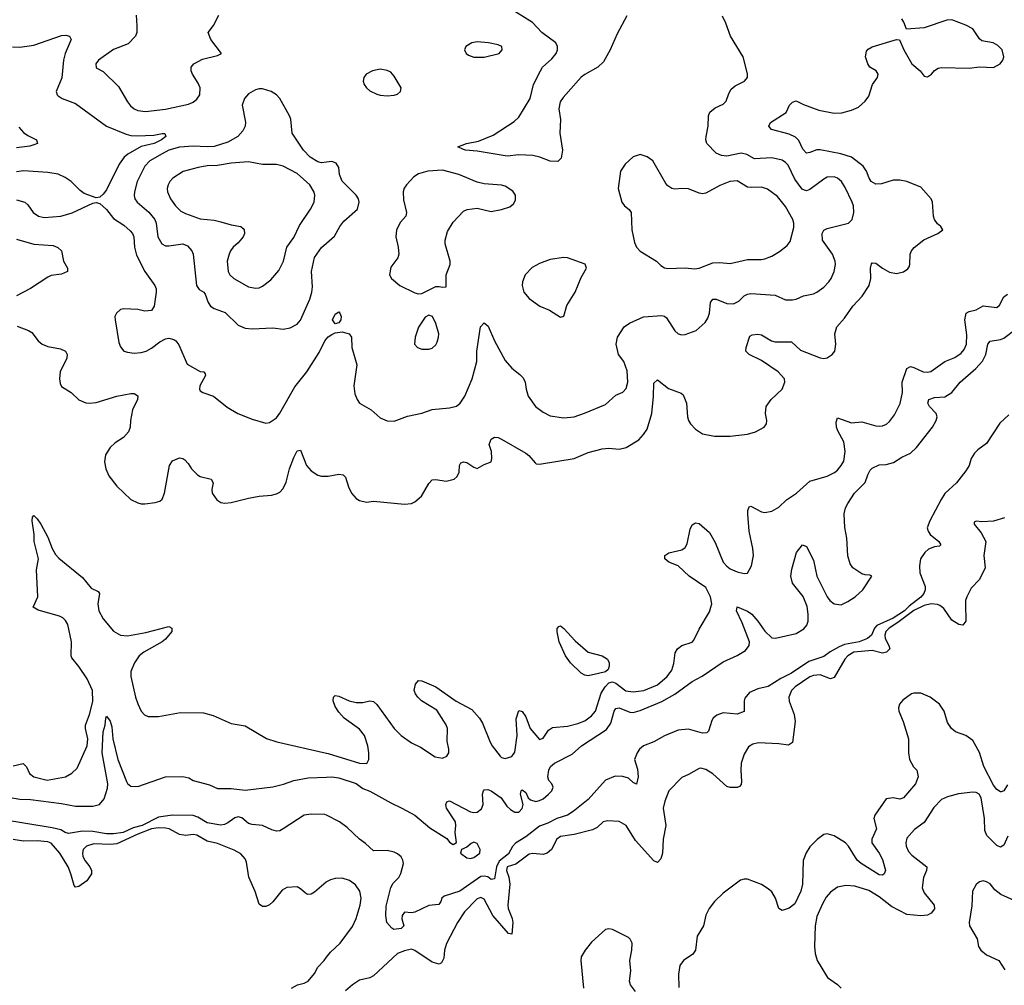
# Model space of a CAD drawing. Header units: inches. Extents: x 1834610 to 2027685, y 642842 to 774116.
# Tile 97 of 256: x 1908228 to 1913913, y 681866 to 687445. Entities that reach past the tile are written whole.
import ezdxf

# ---------------------------------------------------------------- set-up
doc = ezdxf.new("R2010")
doc.units = ezdxf.units.IN
doc.header["$MEASUREMENT"] = 0
doc.layers.add('B9608', color=7, linetype='Continuous')
doc.layers.add('B9618', color=7, linetype='Continuous')

msp = doc.modelspace()

# ---------------------------------------------------------------- linework, layer by layer
at = {"layer": 'B9608', "color": 5}
for points, elevation in [([(1908901.6, 687470), (1908905.3, 687410), (1908904.9, 687370), (1908896.4, 687350), (1908853.9, 687306.1), (1908770, 687271.9), (1908684, 687210), (1908668, 687190), (1908670, 687167.3), (1908710, 687144.9), (1908799.5, 687059.5), (1908850.2, 686970), (1908867.3, 686947.3), (1908889.4, 686929.4), (1908910, 686920.2), (1908953.9, 686913.9), (1909070, 686928.2), (1909203.1, 686956.9), (1909230, 686968.8), (1909250, 686984.9), (1909268, 687010), (1909269.7, 687050), (1909258.2, 687078.2), (1909226.6, 687130), (1909218, 687150), (1909217.6, 687170), (1909232.7, 687190), (1909283.1, 687216.9), (1909370, 687237.3), (1909394, 687250), (1909332.3, 687330), (1909317.2, 687370), (1909348, 687412), (1909378.4, 687470)], 460), ([(1908187.1, 687287.1), (1908230, 687286.7), (1908310, 687298.3), (1908470, 687353.4), (1908494.7, 687354.7), (1908516.3, 687350), (1908525.3, 687330), (1908490.6, 687249.4), (1908481.4, 687210), (1908471.6, 687108.4), (1908439.5, 687030), (1908444.4, 687010), (1908450, 687004.9), (1908473.4, 686990), (1908550, 686959.6), (1908730.1, 686830.1), (1908843.2, 686783.2), (1908870, 686775.7), (1908906.7, 686773.3), (1909002.3, 686777.7), (1909050, 686787.8), (1909066.2, 686786.2), (1909071.3, 686770), (1909047.4, 686750), (1909004.2, 686730), (1908930, 686712.9), (1908852.5, 686667.5), (1908831.5, 686650), (1908802.7, 686610), (1908730, 686462.2), (1908710, 686436.4), (1908690, 686419.5), (1908670, 686416.2), (1908600.6, 686440.6), (1908577, 686457), (1908525.7, 686510), (1908490, 686533.9), (1908450, 686552), (1908390, 686561.1), (1908250, 686572.1), (1908210, 686565.6)], 440), ([(1910000, 686621.9), (1909970, 686618.1), (1909950, 686623.6), (1909905.6, 686650), (1909866, 686690), (1909800.5, 686790), (1909792.8, 686870), (1909786.3, 686890), (1909729.6, 686990), (1909710, 687011.2), (1909679.3, 687030), (1909630, 687046), (1909610, 687044.7), (1909590, 687038.7), (1909550, 687015.6), (1909526, 686990), (1909511.8, 686950), (1909531.7, 686851.7), (1909530.3, 686830), (1909516.7, 686803.3), (1909486.7, 686770), (1909430, 686736.2), (1909350, 686712.5), (1909310, 686709.9), (1909230, 686713.8), (1909150, 686707.9), (1909090, 686691.7), (1909050, 686670.4), (1908980.2, 686630), (1908950, 686599.2), (1908907, 686510), (1908890.2, 686450.2), (1908888.7, 686428.7), (1908892.2, 686410), (1908906, 686390), (1908973, 686333), (1909008.8, 686290), (1909015.8, 686270), (1909026, 686190), (1909049.5, 686149.5), (1909070, 686139.1), (1909090, 686137.6), (1909170, 686149), (1909197.8, 686137.8), (1909221.6, 686110), (1909230.3, 686090), (1909249.3, 685909.3), (1909265.2, 685885.2), (1909290.5, 685870), (1909298.5, 685858.6), (1909317, 685810), (1909330.4, 685790), (1909350, 685775.3), (1909413.8, 685753.8), (1909490, 685679.5), (1909530, 685662), (1909570, 685657.8), (1909690, 685664.2), (1909750, 685657.3), (1909790, 685664.2), (1909830, 685685.3), (1909850, 685708.5), (1909903.5, 685830), (1909915.1, 685870), (1909918.2, 685901.8), (1909912.4, 685990), (1909930, 686070.5), (1909970, 686128.2), (1910000, 686154.2)], 460), ([(1908222.9, 686822.9), (1908250, 686792.7), (1908274.9, 686774.9), (1908324.7, 686750), (1908331, 686730), (1908310, 686720.9), (1908286.2, 686713.8), (1908210, 686705)], 420), ([(1908210, 686403.6), (1908257.3, 686390), (1908274.8, 686374.8), (1908305.7, 686330), (1908336.4, 686310), (1908370, 686301.4), (1908465.2, 686310), (1908531.6, 686328.4), (1908650, 686384.9), (1908670, 686387.7), (1908690, 686383), (1908730, 686348.9), (1908770, 686296), (1908830, 686258), (1908865.5, 686225.5), (1908879.6, 686210), (1908887.3, 686190), (1908890.8, 686130), (1908903.5, 686083.5), (1908950, 685990.4), (1909007.7, 685910), (1909015.5, 685890), (1909015.8, 685870), (1909005.5, 685790), (1908990, 685763.7), (1908950, 685761.6), (1908909.7, 685769.7), (1908830, 685774), (1908810.4, 685769.6), (1908786.8, 685750), (1908778, 685730), (1908779.5, 685710), (1908799.9, 685579.9), (1908810, 685554), (1908830, 685530.5), (1908850, 685523.1), (1908890, 685518.9), (1908930, 685522), (1908958, 685530), (1908990, 685546.7), (1909036.8, 685583.2), (1909070, 685600.3), (1909090, 685604), (1909117.7, 685597.7), (1909130.3, 685590), (1909147.1, 685567.1), (1909194.6, 685454.6), (1909270, 685413), (1909292, 685410), (1909298.8, 685398.8), (1909301, 685390), (1909268, 685330), (1909265.5, 685310), (1909270, 685301), (1909284.7, 685290), (1909346.8, 685270), (1909426.9, 685206.9), (1909486.8, 685170), (1909570, 685136.4), (1909650, 685113), (1909670, 685117.1), (1909710, 685143.8), (1909730, 685170.6), (1909816.8, 685323.2), (1909885.3, 685410), (1909957.3, 685522.7), (1909990, 685590.3), (1910000, 685601.4)], 440), ([(1908210, 686176), (1908310, 686148.5), (1908420.6, 686140.6), (1908449.3, 686129.3), (1908470.2, 686110.2), (1908481.2, 686050), (1908503.7, 686010), (1908503.8, 685990), (1908470, 685974.2), (1908410, 685966.3), (1908390, 685957.5), (1908290, 685891.1), (1908210.4, 685850)], 420), ([(1908213.8, 685673.8), (1908278.8, 685650), (1908298.5, 685638.5), (1908334.9, 685590), (1908357.3, 685570), (1908390, 685557.4), (1908463.4, 685543.4), (1908493.4, 685530), (1908501.6, 685510), (1908499.5, 685490), (1908462, 685410), (1908457.6, 685370), (1908462.3, 685342.3), (1908470, 685326), (1908524.9, 685290), (1908570, 685248.5), (1908610, 685230.4), (1908630, 685228.5), (1908670, 685233.4), (1908790, 685270.2), (1908870, 685284.4), (1908890, 685284.9), (1908910, 685270.8), (1908908, 685250), (1908879.6, 685190), (1908867.4, 685130), (1908865.7, 685090), (1908856.9, 685063.1), (1908828.4, 685031.6), (1908780, 685000), (1908750, 684974), (1908724.4, 684930), (1908717.4, 684890), (1908724.9, 684850), (1908742.4, 684810), (1908788.2, 684750), (1908870, 684673), (1908910, 684652.7), (1908930, 684648.5), (1908950, 684647.2), (1909010, 684655.8), (1909036.6, 684663.4), (1909050, 684674), (1909064, 684710), (1909093.3, 684870), (1909110, 684896.3), (1909150, 684914.4), (1909170.3, 684910.3), (1909182.4, 684902.4), (1909201.3, 684881.3), (1909219.3, 684850), (1909254.8, 684814.8), (1909270, 684805.3), (1909333.4, 684790), (1909345.5, 684770), (1909338, 684730), (1909339.1, 684710), (1909365.5, 684670), (1909390, 684655.8), (1909412.1, 684652.1), (1909450, 684654.9), (1909550, 684681.1), (1909610, 684691.8), (1909682, 684698), (1909710, 684705.5), (1909730, 684715.5), (1909750, 684736.3), (1909766.9, 684773.1), (1909785.6, 684850), (1909810, 684914.8), (1909830, 684953), (1909850, 684957.3), (1909884.9, 684870), (1909910, 684838), (1909950, 684813), (1909970, 684808.2), (1910000, 684808.1)], 420), ([(1908190, 683134.3), (1908247.5, 683147.5), (1908267.8, 683127.8), (1908284.2, 683090), (1908310.4, 683070), (1908387.8, 683052.2), (1908493.6, 683070), (1908530, 683091.6), (1908559.1, 683120.9), (1908617.3, 683250), (1908621.6, 683290), (1908609.1, 683350), (1908609, 683370), (1908631.8, 683430), (1908650, 683506), (1908649, 683570), (1908617.5, 683637.5), (1908570, 683708.8), (1908530, 683758), (1908526.2, 683770), (1908526.9, 683850), (1908505.2, 683950), (1908493.6, 683973.6), (1908476.4, 683990), (1908459, 683999), (1908334.2, 684034.2), (1908306, 684050), (1908332.1, 684110), (1908325.9, 684265.9), (1908336.1, 684330), (1908311.7, 684430), (1908311.2, 684471.2), (1908301.1, 684550), (1908302, 684570), (1908310, 684580.7), (1908330, 684562), (1908350.2, 684530), (1908390, 684454.4), (1908415.2, 684390), (1908434.6, 684354.6), (1908453.7, 684333.7), (1908590, 684221.3), (1908641.5, 684161.5), (1908680.7, 684140.7), (1908688.5, 684130), (1908679.2, 684070), (1908684.3, 684030), (1908710, 683983.6), (1908770, 683911.4), (1908809.5, 683889.5), (1908850, 683885), (1908956.2, 683903.8), (1909090, 683939.5), (1909107.3, 683930), (1909106, 683910), (1909070, 683865.3), (1909051.6, 683850), (1908944.6, 683790), (1908918.5, 683770), (1908891.5, 683730), (1908870, 683679), (1908869, 683650), (1908897.1, 683530), (1908910, 683493), (1908930.3, 683450), (1908949.4, 683429.4), (1908970, 683419.1), (1909030, 683419), (1909157.1, 683442.9), (1909290, 683440.4), (1909344.6, 683424.6), (1909450, 683377.8), (1909530, 683365.3), (1909652.9, 683292.9), (1909711.9, 683271.9), (1910000, 683207.9)], 380), ([(1908130, 682959.5), (1908230, 682941.6), (1908290, 682939.6), (1908470, 682916.8), (1908550, 682901.2), (1908650, 682900.8), (1908689.7, 682910.3), (1908715.8, 682944.2), (1908734.8, 683005.2), (1908738, 683030), (1908705.3, 683210), (1908709.4, 683330.6), (1908722, 683370), (1908725.1, 683410), (1908730, 683421), (1908750, 683392), (1908759.6, 683359.6), (1908766.7, 683290), (1908795.2, 683170), (1908844.4, 683044.4), (1908851.5, 683031.6), (1908870, 683016.4), (1908910, 683014.4), (1909070, 683070.7), (1909170, 683072.4), (1909204.3, 683064.3), (1909230, 683050.3), (1909324.4, 683024.4), (1909370, 683004.2), (1909450, 683003.8), (1909530, 682993.4), (1909690, 683012.7), (1909751.5, 683028.5), (1909810, 683050.4), (1909894.5, 683065.5), (1910000, 683069.1)], 360), ([(1910000, 682848.8), (1909990, 682854), (1909910, 682854.5), (1909870, 682848.9), (1909750, 682769.8), (1909730, 682759.1), (1909710, 682757), (1909683.6, 682763.6), (1909630, 682788.6), (1909570, 682794.5), (1909550, 682801.6), (1909510, 682833.3), (1909490, 682840.3), (1909470, 682834.5), (1909430, 682804.2), (1909410, 682794.8), (1909390, 682792.3), (1909310, 682804.3), (1909257.2, 682837.2), (1909230, 682847.9), (1909109.8, 682849.8), (1909030, 682837.4), (1908934.8, 682790), (1908883.4, 682776.6), (1908825.8, 682750), (1908770, 682740.6), (1908730, 682741.9), (1908650, 682754.4), (1908590, 682756.5), (1908510, 682743.9), (1908490, 682749.8), (1908465, 682765), (1908415.9, 682775.9), (1908123.5, 682823.5)], 360), ([(1910000, 682463.8), (1909997.5, 682462.5), (1909930, 682404.2), (1909910, 682393.3), (1909890, 682391.5), (1909877.7, 682397.7), (1909850, 682423.6), (1909830, 682435.1), (1909770, 682431.5), (1909743.4, 682416.6), (1909690, 682348.3), (1909670, 682331.1), (1909650, 682322), (1909630, 682322.4), (1909610, 682336), (1909588, 682408), (1909551.1, 682491.1), (1909538.1, 682578.1), (1909530, 682597.6), (1909505.8, 682625.8), (1909466.4, 682646.4), (1909370, 682684.6), (1909310, 682699.5), (1909250, 682733.8), (1909230, 682738.2), (1909187.3, 682732.7), (1909150, 682738.2), (1909091.4, 682770), (1909070, 682774.4), (1909030, 682776.7), (1908990, 682770), (1908910, 682739.2), (1908790, 682684), (1908750, 682679.8), (1908657.2, 682682.8), (1908614, 682670), (1908595.2, 682650), (1908590.2, 682630), (1908593.4, 682610), (1908605.7, 682585.7), (1908633.7, 682550), (1908643, 682530), (1908642.8, 682510), (1908616, 682470), (1908570, 682438), (1908550, 682433.2), (1908542.4, 682442.4), (1908524.1, 682510), (1908508.1, 682550), (1908459.6, 682630), (1908410, 682686.8), (1908390, 682695.4), (1908330, 682701.4), (1908250, 682699.5), (1908190, 682708.5)], 380), ([(1909798, 681850), (1909831.6, 681868.4), (1909870, 681878.4), (1909893.1, 681890), (1909930, 681934), (1909949, 681971), (1909986.9, 682010), (1910000, 682028.1)], 380)]:
    msp.add_lwpolyline(points, dxfattribs=dict(at, elevation=elevation))
at = {"layer": 'B9608', "color": 5, "elevation": 480}
msp.add_lwpolyline([(1909550, 686622.7), (1909450, 686616.4), (1909370, 686602.5), (1909310, 686600.2), (1909258.8, 686590), (1909172.8, 686567.2), (1909112.4, 686530), (1909094.9, 686510), (1909085.2, 686490), (1909080.2, 686470), (1909081.5, 686450), (1909098.9, 686410), (1909127.6, 686370), (1909159.4, 686339.4), (1909184.9, 686324.9), (1909270, 686294.2), (1909350, 686286.4), (1909390, 686277.7), (1909450, 686259.7), (1909504, 686250), (1909518.8, 686238.8), (1909524.7, 686230), (1909526.4, 686210), (1909519.3, 686190), (1909490, 686155), (1909461.5, 686130), (1909445.5, 686110), (1909437.7, 686090), (1909426, 686050), (1909432.6, 685990), (1909442, 685970), (1909464.2, 685950), (1909550, 685901.5), (1909590, 685892.9), (1909610, 685896), (1909630, 685905.7), (1909678.3, 685941.7), (1909724.4, 685995.6), (1909750.7, 686050), (1909770.8, 686130), (1909810, 686185.7), (1909844.3, 686255.7), (1909907.1, 686350), (1909928.3, 686390), (1909932.6, 686430), (1909928.5, 686448.5), (1909904, 686490), (1909830, 686555.3), (1909750, 686599.3), (1909710, 686607.8), (1909630, 686609)], close=True, dxfattribs=at)
at = {"layer": 'B9618', "color": 5}
for points, elevation in [([(1911733.3, 687466.7), (1911677, 687363), (1911636.9, 687270), (1911598.4, 687201.6), (1911566, 687170), (1911490, 687127.9), (1911470, 687111.8), (1911364.8, 686995.2), (1911348.3, 686970), (1911340.7, 686930), (1911351.1, 686868.9), (1911346, 686790), (1911361.6, 686690), (1911355.1, 686644.9), (1911334.2, 686625.8), (1911290, 686626.6), (1911230.8, 686650.8), (1911190, 686660.4), (1911110, 686663.8), (1911043.2, 686656.8), (1910870, 686684.8), (1910802, 686690), (1910790, 686695.1), (1910758, 686710), (1910808, 686730), (1910876.3, 686743.7), (1910962.6, 686777.4), (1911082.6, 686857.4), (1911110, 686882.4), (1911176, 686990), (1911194.2, 687070), (1911234.2, 687150), (1911247.3, 687170), (1911301.1, 687218.9), (1911324.8, 687250), (1911333.7, 687270), (1911334, 687290), (1911323.5, 687310), (1911243.5, 687370), (1911188.2, 687428.2), (1911040.9, 687520.9)], 440), ([(1910000, 685601.4), (1910010, 685612.6), (1910030, 685625.8), (1910050, 685634.9), (1910090, 685641.3), (1910130, 685630.5), (1910143.8, 685610), (1910146, 685550), (1910173.7, 685450), (1910156.4, 685330), (1910163.1, 685283.1), (1910176.3, 685250), (1910190.8, 685230), (1910257.3, 685190), (1910310, 685144.9), (1910350, 685128), (1910390, 685125.5), (1910466.7, 685153.3), (1910550, 685172), (1910610, 685193.4), (1910710, 685202.6), (1910750, 685212.2), (1910771.6, 685228.4), (1910798.9, 685270), (1910840.8, 685370), (1910866.5, 685470), (1910866.9, 685530), (1910888.2, 685670), (1910910, 685693.4), (1910933.5, 685673.5), (1910970.2, 685590.2), (1911030, 685476.3), (1911070, 685430.6), (1911115.8, 685395.8), (1911135.2, 685375.3), (1911145.7, 685350), (1911151.7, 685310), (1911164.6, 685270), (1911206, 685210), (1911250, 685176.9), (1911290, 685156.5), (1911370, 685145), (1911430, 685151.3), (1911488.9, 685171.1), (1911610, 685221.7), (1911670, 685274.9), (1911710, 685293.4), (1911730, 685314), (1911739.2, 685350), (1911736.1, 685416.1), (1911716.9, 685470), (1911685.1, 685510), (1911670.9, 685570), (1911679.2, 685610), (1911718.2, 685670), (1911747.8, 685692.2), (1911830, 685728.1), (1911935.1, 685735.1), (1911951.4, 685731.4), (1911962.5, 685722.5), (1912010, 685647.7), (1912030, 685630.7), (1912050, 685624), (1912070, 685626.8), (1912134, 685650), (1912185.4, 685694.6), (1912200.1, 685719.9), (1912209.7, 685750), (1912215.4, 685810), (1912230, 685830.3), (1912250, 685830.2), (1912310, 685805), (1912350, 685802.6), (1912380.7, 685819.3), (1912411.4, 685848.6), (1912430, 685859), (1912450, 685862), (1912590, 685853.4), (1912650, 685826), (1912690, 685826.3), (1912710, 685830.3), (1912754, 685850), (1912810, 685861.3), (1912830, 685870.4), (1912870, 685899.5), (1912899.7, 685930), (1912913.5, 685950), (1912929.8, 685990), (1912938, 686030), (1912936.4, 686050), (1912921.4, 686090), (1912863.4, 686170), (1912861.2, 686210), (1912870.7, 686229.3), (1912890, 686239.2), (1913013.6, 686270), (1913034.3, 686290), (1913044.2, 686330), (1913041, 686370), (1913034.2, 686390), (1912994.5, 686474.5), (1912972, 686510), (1912950, 686528.5), (1912930, 686536.4), (1912890, 686534.2), (1912870, 686524.2), (1912790, 686463.4), (1912770, 686456), (1912759, 686459.1), (1912746, 686466), (1912703, 686523), (1912663.9, 686603.9), (1912650, 686619.8), (1912630, 686632.5), (1912570, 686646.5), (1912470, 686640.7), (1912425.2, 686665.2), (1912392.7, 686672.7), (1912310, 686656.5), (1912279.3, 686659.3), (1912250, 686672.8), (1912195.6, 686730), (1912189.7, 686750), (1912191.1, 686770), (1912203, 686830), (1912204.5, 686890), (1912212, 686910), (1912244.2, 686935.8), (1912290, 686957.1), (1912305.9, 686974.1), (1912321.7, 687018.3), (1912336.5, 687043.5), (1912358.2, 687061.8), (1912413.2, 687090), (1912429.1, 687110.9), (1912429, 687131), (1912404.5, 687230), (1912331.5, 687350), (1912305.2, 687425.2), (1912284.9, 687464.9)], 440), ([(1910000, 684808.1), (1910010, 684808), (1910070, 684819.3), (1910095.8, 684815.8), (1910110, 684801), (1910126.3, 684746.3), (1910143, 684710), (1910170, 684679.1), (1910190, 684667.7), (1910230, 684658), (1910270, 684663.8), (1910450, 684646.4), (1910490, 684650.4), (1910510, 684659.3), (1910547.5, 684692.5), (1910590, 684764.9), (1910610, 684786), (1910630, 684788.4), (1910690, 684779.3), (1910736, 684790), (1910753.6, 684806.4), (1910765.6, 684830), (1910767, 684870), (1910775.9, 684884.1), (1910790, 684890.3), (1910810, 684887.2), (1910850, 684860.3), (1910870, 684852.2), (1910910, 684875.8), (1910949.5, 684890.5), (1910954.3, 684910), (1910952.8, 684950), (1910938.4, 684990), (1910950, 685020.7), (1910970, 685033.4), (1910990, 685030.6), (1911010, 685020.4), (1911150, 684941.3), (1911167.7, 684927.7), (1911203.8, 684883.8), (1911210, 684878.8), (1911230, 684876.3), (1911430, 684910.2), (1911510, 684945.2), (1911590, 684965.5), (1911630, 684968.9), (1911690, 684962.8), (1911730, 684972.6), (1911802, 685018), (1911830, 685047.9), (1911850, 685078.3), (1911877.8, 685170), (1911888, 685268), (1911890, 685344.7), (1911910, 685363.7), (1911974.1, 685314.1), (1912047.3, 685287.3), (1912057.7, 685277.7), (1912078.3, 685230), (1912083.9, 685150), (1912090.2, 685130), (1912101.8, 685110), (1912130, 685079.6), (1912170, 685051.4), (1912238.5, 685038.5), (1912330, 685039.4), (1912429.1, 685050.9), (1912476.6, 685063.4), (1912525.6, 685090), (1912539.7, 685110), (1912541.1, 685130), (1912533.7, 685170), (1912538, 685210), (1912565.6, 685250), (1912629.7, 685310), (1912644.8, 685350), (1912642.7, 685370), (1912606.4, 685410), (1912510, 685475), (1912438.7, 685510), (1912420.5, 685530), (1912422, 685550), (1912444.2, 685615.8), (1912456.6, 685623.4), (1912490, 685627.8), (1912510, 685624), (1912569.4, 685589.4), (1912590, 685583.5), (1912684.1, 685584.1), (1912735.5, 685535.5), (1912850, 685492), (1912870, 685487.6), (1912890, 685490.4), (1912918.4, 685510), (1912933.6, 685530), (1912939.7, 685570), (1912934, 685630), (1912945.1, 685670), (1912990, 685719.5), (1913037.2, 685790), (1913092.7, 685847.3), (1913131.4, 685910), (1913142.9, 685950), (1913140.5, 686010), (1913145.4, 686034.6), (1913150, 686039.1), (1913170, 686038.4), (1913210, 686008.7), (1913250, 685986.5), (1913290, 685978.5), (1913330, 685987.4), (1913354.6, 686005.4), (1913362.3, 686017.8), (1913366.6, 686030), (1913368.7, 686090), (1913376.4, 686110), (1913391.2, 686128.8), (1913447, 686173), (1913529.2, 686210), (1913557, 686230), (1913546, 686250), (1913526, 686266), (1913509.7, 686290), (1913504, 686310), (1913497.6, 686390), (1913489.6, 686410), (1913430, 686476.9), (1913350, 686509.8), (1913310, 686518.2), (1913270, 686516.8), (1913204.2, 686495.8), (1913170, 686493.8), (1913143.8, 686510), (1913131.8, 686530), (1913117.8, 686570), (1913098, 686598), (1913029.9, 686649.9), (1912969.6, 686670), (1912850, 686693.1), (1912830, 686692.9), (1912790, 686677.2), (1912770, 686674), (1912750, 686696.9), (1912726.2, 686746.2), (1912706.7, 686766.7), (1912670, 686783), (1912569.2, 686810), (1912552.3, 686830), (1912562, 686850), (1912652.3, 686907.7), (1912671.9, 686950), (1912690, 686968.1), (1912710, 686975.2), (1912753.9, 686953.9), (1912842.7, 686922.7), (1912930, 686905), (1912974.1, 686905.9), (1913030, 686921.8), (1913070, 686939.6), (1913110, 686973.1), (1913130, 687002), (1913152.2, 687070), (1913179.9, 687110), (1913183.9, 687130), (1913172.3, 687150), (1913136.8, 687170), (1913123.8, 687190), (1913112, 687230), (1913117.6, 687262.4), (1913126.4, 687273.6), (1913150, 687287.6), (1913270, 687325.3), (1913290.7, 687330.7), (1913307.7, 687327.7), (1913332.7, 687270), (1913379, 687190), (1913426.4, 687150), (1913450, 687118.8), (1913470, 687114), (1913492.7, 687130), (1913510, 687150.7), (1913530, 687164), (1913550, 687168), (1913710, 687163.7), (1913770, 687172.2), (1913850, 687168.8), (1913889.3, 687190), (1913903.7, 687210), (1913909.5, 687230), (1913899.5, 687270), (1913874.6, 687294.6), (1913849, 687310), (1913782.9, 687322.9), (1913770, 687333.2), (1913730, 687391.3), (1913690, 687412.8), (1913610, 687443.7), (1913581.2, 687441.2), (1913450, 687398), (1913348, 687390), (1913333.2, 687430), (1913320.9, 687450)], 420), ([(1910000, 686154.2), (1910046, 686194), (1910076.8, 686250), (1910099.4, 686280.6), (1910178.7, 686350), (1910188, 686390), (1910183.5, 686410), (1910171.3, 686430), (1910090, 686511.1), (1910074, 686550), (1910070.9, 686590.9), (1910056.1, 686616.1), (1910030, 686625.7), (1910000, 686621.9)], 460), ([(1910000, 683207.9), (1910010, 683205.7), (1910190.9, 683149.1), (1910233.2, 683146.8), (1910243.9, 683170), (1910244.1, 683210), (1910238.9, 683250), (1910219.1, 683310), (1910190, 683346.6), (1910101.4, 683410), (1910070, 683444.4), (1910050, 683477), (1910038.9, 683510), (1910040.7, 683530), (1910050, 683540.5), (1910070, 683537.6), (1910130, 683510.3), (1910170, 683500.3), (1910210, 683500.3), (1910250, 683510.4), (1910270, 683506.4), (1910290, 683488.4), (1910390, 683350.3), (1910430, 683310.3), (1910490, 683266.3), (1910541.2, 683241.2), (1910627, 683187), (1910670, 683178.4), (1910695.1, 683190), (1910705.1, 683210), (1910705.6, 683230), (1910696.1, 683276.1), (1910697.5, 683350), (1910690.4, 683370.4), (1910635.5, 683455.5), (1910548.3, 683510), (1910526.6, 683530), (1910513, 683550), (1910506, 683570), (1910513.4, 683606.6), (1910530, 683627.3), (1910550, 683625.5), (1910630, 683590.3), (1910748.4, 683508.4), (1910839.3, 683459.3), (1910882.4, 683410), (1910900.7, 683380.7), (1910944.6, 683270), (1910956.5, 683250), (1911002.4, 683190), (1911010, 683182.4), (1911030, 683175.8), (1911070, 683187.4), (1911086.3, 683213.7), (1911100.6, 683310), (1911095.1, 683405), (1911110, 683453.4), (1911130, 683448.2), (1911150, 683417.1), (1911174.3, 683350), (1911230, 683285.7), (1911250, 683294.4), (1911280.3, 683339.7), (1911304.5, 683355.5), (1911390, 683363.9), (1911450, 683378.3), (1911490, 683395.1), (1911530, 683422.2), (1911552.5, 683450), (1911585.3, 683554.7), (1911607.6, 683590), (1911630, 683612.8), (1911650, 683620.2), (1911670, 683611), (1911728.1, 683568.1), (1911770, 683561.2), (1911831.4, 683568.6), (1911910, 683602.9), (1911966.3, 683650), (1911993.1, 683686.9), (1912004.8, 683724.8), (1912013.2, 683786.8), (1912025.1, 683810), (1912050, 683828.9), (1912110, 683848.4), (1912119.8, 683860.2), (1912150, 683923), (1912210, 684024), (1912219.2, 684050), (1912223.1, 684070), (1912216.5, 684110), (1912190, 684164.8), (1912093.5, 684230), (1912030, 684289), (1911976, 684310), (1911951.8, 684330), (1911952.3, 684350), (1911974.9, 684365.1), (1912050, 684382.3), (1912070, 684394.9), (1912082.4, 684417.6), (1912098.3, 684501.7), (1912110, 684526.8), (1912130, 684537.1), (1912150, 684534), (1912210, 684483.1), (1912244.1, 684424.1), (1912288.9, 684310), (1912310, 684287.2), (1912330, 684272), (1912370, 684255.3), (1912410, 684245.5), (1912430, 684248), (1912453.5, 684290), (1912464.2, 684350), (1912461.1, 684390), (1912439.8, 684490), (1912431.2, 684588.8), (1912431.5, 684608.5), (1912439, 684630), (1912450, 684634.9), (1912510, 684601.8), (1912530, 684598.6), (1912570, 684604.8), (1912610, 684627.8), (1912655, 684670), (1912713.3, 684710), (1912790, 684779.6), (1912890, 684808.4), (1912931.3, 684828.7), (1912950, 684843.1), (1912971.3, 684868.7), (1912985.3, 684894.7), (1912993.5, 684950), (1912986.1, 685006.1), (1912950.7, 685070), (1912944.2, 685090), (1912941.3, 685118.7), (1912950, 685143.8), (1913030, 685116), (1913090, 685121.1), (1913170, 685098.3), (1913190, 685096.5), (1913210, 685097.6), (1913232.3, 685107.7), (1913250, 685123), (1913278.2, 685161.8), (1913312.2, 685227.8), (1913325, 685290), (1913323.4, 685350), (1913350, 685430.3), (1913370, 685440.9), (1913390, 685435.9), (1913444.9, 685410), (1913470, 685407.8), (1913488.2, 685411.8), (1913569.7, 685470), (1913626.7, 685493.3), (1913662.6, 685517.4), (1913681, 685539), (1913694.8, 685570), (1913695.2, 685624.8), (1913684.4, 685710), (1913691.6, 685748.4), (1913710, 685758.2), (1913750, 685769), (1913790, 685791.1), (1913870, 685781.1), (1913883.9, 685796.1), (1913910, 685843.7), (1913930, 685859.5)], 380), ([(1910000, 683069.1), (1910029.8, 683070.2), (1910070, 683065), (1910170, 683032.4), (1910210, 683003.2), (1910250, 682987), (1910370, 682919.5), (1910434.9, 682890), (1910510, 682848.3), (1910596.4, 682776.4), (1910695, 682715), (1910710, 682693.4), (1910730, 682679.1), (1910749.3, 682690.7), (1910742.6, 682750), (1910746.6, 682790), (1910743.5, 682810), (1910691.8, 682890), (1910687.6, 682910), (1910694.5, 682925.5), (1910710, 682931.8), (1910830, 682869), (1910850, 682864), (1910870, 682865.7), (1910894.2, 682885.8), (1910903.9, 682910), (1910900.5, 682970), (1910906.6, 682990), (1910910, 682994.8), (1910930, 682997.1), (1910950, 682990.3), (1911007.2, 682950), (1911041.2, 682901.2), (1911061.2, 682881.2), (1911086.9, 682866.9), (1911110, 682866.5), (1911130, 682887.4), (1911135.4, 682910), (1911119.7, 682970), (1911123.7, 682990), (1911130, 682995.5), (1911150, 682980.5), (1911163.1, 682950), (1911177.5, 682937.5), (1911208.8, 682928.8), (1911230, 682933), (1911250, 682943.4), (1911281.9, 682970), (1911300.2, 682990), (1911308.7, 683010), (1911300.5, 683030), (1911282.4, 683050), (1911276.9, 683070), (1911283, 683110), (1911292, 683130), (1911315.1, 683150), (1911418, 683202), (1911471.6, 683250), (1911615.3, 683344.7), (1911640.2, 683379.8), (1911659.9, 683450), (1911670, 683466.2), (1911690, 683469.4), (1911750, 683444.3), (1911770, 683442.8), (1911810, 683454), (1911934.5, 683505.5), (1912011.3, 683548.7), (1912110, 683620.7), (1912168.6, 683651.4), (1912290, 683735.8), (1912370, 683771.1), (1912418.7, 683801.3), (1912440.4, 683830), (1912440.8, 683850), (1912399.9, 683959.9), (1912367.2, 684030), (1912370, 684052.7), (1912430, 684028.1), (1912454, 684010), (1912490, 683970.2), (1912530, 683912.1), (1912570, 683873.8), (1912591.6, 683871.6), (1912710, 683898.9), (1912754.5, 683925.5), (1912772.6, 683947.4), (1912781.1, 683970), (1912781, 684010), (1912773.9, 684053.9), (1912751.8, 684111.8), (1912689.6, 684190), (1912680.9, 684230), (1912686, 684270), (1912713.6, 684366.4), (1912748, 684410), (1912770, 684402), (1912810, 684322), (1912830.8, 684230), (1912890.5, 684110), (1912904.9, 684090), (1912930, 684070.4), (1912970, 684064.9), (1913010, 684083.1), (1913052.3, 684110), (1913095.1, 684150), (1913148, 684230), (1913136, 684236), (1913110, 684237), (1913090, 684243.7), (1913038.3, 684278.3), (1913021.7, 684301.7), (1913008.3, 684348.3), (1913003.5, 684450), (1912991.3, 684511.3), (1912987.8, 684590), (1912996.1, 684623.9), (1913009.6, 684650), (1913048.4, 684710), (1913108.6, 684771.4), (1913123.8, 684816.2), (1913137.8, 684842.2), (1913150, 684854), (1913190, 684873.6), (1913230, 684875.2), (1913272.9, 684887.1), (1913321.8, 684918.2), (1913370, 684940.6), (1913406.4, 684973.6), (1913497.9, 685090), (1913519.2, 685130), (1913524.7, 685150), (1913519.8, 685170), (1913481.4, 685210), (1913471.1, 685230), (1913477.6, 685250), (1913510, 685261.1), (1913570, 685266.6), (1913609.4, 685290.6), (1913658.4, 685350), (1913747.2, 685430), (1913787.3, 685472.7), (1913806.3, 685510), (1913817.1, 685570), (1913830, 685587.8), (1913890, 685596.6), (1913910, 685605.1), (1913981.9, 685658.1)], 360), ([(1913939, 685161), (1913887.1, 685112.9), (1913810, 684997), (1913759.9, 684960.1), (1913740.2, 684939.8), (1913721.1, 684910), (1913710, 684869.4), (1913690, 684837.6), (1913635.8, 684770), (1913570, 684708), (1913547.2, 684672.8), (1913482.3, 684550), (1913467.9, 684510), (1913472.1, 684490), (1913485.1, 684470), (1913534.2, 684430), (1913546.7, 684410), (1913537.4, 684402.6), (1913510, 684399.6), (1913474.8, 684385.2), (1913454.2, 684365.8), (1913429.6, 684330), (1913423, 684290), (1913424.3, 684250), (1913455.2, 684170), (1913456.3, 684150), (1913447.2, 684130), (1913430.6, 684109.4), (1913363.1, 684056.9), (1913335.9, 684030), (1913270, 683986.3), (1913175.7, 683944.3), (1913163.3, 683930), (1913145.2, 683890), (1913121.9, 683870), (1913074.7, 683850), (1912990, 683834.2), (1912958.4, 683821.6), (1912906.8, 683793.2), (1912870, 683766.2), (1912783.9, 683736.1), (1912684.7, 683670), (1912621.5, 683638.5), (1912550, 683591.6), (1912490, 683579.8), (1912442.1, 683557.9), (1912414.1, 683525.9), (1912410.2, 683510), (1912410, 683447.3), (1912370, 683433.5), (1912290, 683439.7), (1912252.5, 683427.5), (1912232.4, 683410), (1912224.1, 683395.9), (1912205.1, 683334.9), (1912195.6, 683324.4), (1912170, 683322.5), (1912090, 683345.5), (1912030, 683340.8), (1911950, 683307.8), (1911890, 683273.5), (1911830, 683249.7), (1911806.4, 683230), (1911792.2, 683210), (1911778.4, 683170), (1911794.1, 683114.1), (1911799, 683070), (1911790, 683029.2), (1911770, 683038.4), (1911742.9, 683062.9), (1911710, 683073.5), (1911666.1, 683073.9), (1911610, 683051.2), (1911510, 682939.5), (1911424.2, 682870), (1911390.3, 682850), (1911330, 682830.4), (1911277.1, 682802.9), (1911230, 682786.5), (1911150, 682724.3), (1911090, 682686.8), (1911072.3, 682667.7), (1911050, 682626.5), (1910996.1, 682583.9), (1910980.9, 682550), (1910970, 682480.9), (1910950, 682477.6), (1910930, 682492.3), (1910910, 682497.4), (1910890, 682494.8), (1910770, 682410.8), (1910678.3, 682381.7), (1910664.9, 682370), (1910659.1, 682350), (1910647.5, 682332.5), (1910590, 682327.6), (1910510, 682288.4), (1910490, 682285.1), (1910450, 682289.2), (1910436.3, 682270), (1910434.4, 682250), (1910446, 682210), (1910430, 682194), (1910389.1, 682189.1), (1910376.4, 682196.4), (1910348.7, 682230), (1910341.2, 682270), (1910343.3, 682323.3), (1910370, 682430.5), (1910384.4, 682455.6), (1910416.9, 682490), (1910428.6, 682511.4), (1910443.1, 682570), (1910440.5, 682590), (1910430, 682609.4), (1910410, 682626), (1910390, 682635.1), (1910350, 682644.2), (1910270, 682643.7), (1910225.4, 682685.4), (1910189.3, 682710), (1910118.9, 682778.9), (1910074, 682810), (1910000, 682848.8)], 360), ([(1913913.6, 684566.4), (1913850, 684547.8), (1913783.2, 684543.2), (1913750, 684548), (1913738, 684542), (1913738, 684530), (1913779.5, 684479.5), (1913805.5, 684430), (1913794.3, 684350), (1913802.3, 684277.7), (1913768.5, 684211.5), (1913720.3, 684159.7), (1913697.1, 684110), (1913689.4, 684090), (1913688, 684070), (1913691.3, 683970), (1913672.5, 683947.5), (1913650, 683949.8), (1913610, 683975.5), (1913562.9, 684042.9), (1913540.7, 684060.7), (1913526.6, 684066.6), (1913490, 684069.4), (1913450, 684060.8), (1913390, 684030.6), (1913298.3, 683961.7), (1913247.7, 683930), (1913229.1, 683910), (1913222.1, 683890), (1913224, 683870), (1913246.4, 683830), (1913251.4, 683810), (1913232.9, 683790), (1913210, 683785.6), (1913150, 683799.7), (1913043.7, 683790), (1913009.2, 683770), (1912991.3, 683750), (1912930, 683645.2), (1912910, 683637), (1912850, 683659.5), (1912810, 683656.5), (1912790, 683647.6), (1912705.8, 683590), (1912684.4, 683570), (1912669, 683530), (1912670, 683508.2), (1912698.4, 683430), (1912705.2, 683390), (1912690, 683269.5), (1912665.8, 683254.2), (1912610, 683261.3), (1912493.3, 683266.7), (1912460.2, 683259.8), (1912435.8, 683244.2), (1912410, 683202), (1912393.7, 683150), (1912390.9, 683110), (1912395.8, 683044.2), (1912393.4, 683026.6), (1912384.7, 683015.3), (1912370, 683008.2), (1912330, 683009.7), (1912310, 683015.4), (1912230, 683088.5), (1912190, 683113.3), (1912159.9, 683120.1), (1912150, 683119.5), (1912090, 683084.2), (1912050, 683067), (1911975.8, 682990), (1911952, 682930), (1911942.3, 682890), (1911959.1, 682790), (1911942.7, 682710), (1911938.3, 682630), (1911930, 682596.2), (1911910, 682575.8), (1911890, 682585.3), (1911782.4, 682702.4), (1911730, 682789.7), (1911690, 682812), (1911622.6, 682817.4), (1911596.3, 682810), (1911563, 682777), (1911535.5, 682764.5), (1911430, 682737.3), (1911350, 682725.7), (1911329.1, 682710), (1911297.6, 682650), (1911274, 682630), (1911250, 682622), (1911190, 682628.3), (1911170, 682623.9), (1911093.3, 682566.7), (1911042.5, 682550), (1911039.2, 682530), (1911052, 682492), (1911057.2, 682450), (1911046.8, 682330), (1911048.5, 682310), (1911071.4, 682251.4), (1911075.3, 682230), (1911070, 682160.9), (1911050, 682165.3), (1910960.2, 682270), (1910910, 682363.4), (1910890, 682374), (1910870, 682365.7), (1910796.6, 682290), (1910756.3, 682230), (1910691.6, 682108.4), (1910681.1, 682070), (1910676.2, 682023.8), (1910663.6, 681996.4), (1910650, 681988.8), (1910610, 681999.4), (1910510, 682068.2), (1910490, 682074.7), (1910450, 682065.9), (1910410, 682049.8), (1910270, 681920.3), (1910250, 681909.8), (1910190, 681895.6), (1910149.4, 681870), (1910110, 681834.9)], 380), ([(1913930, 683024.2), (1913910.1, 682989.9), (1913895.2, 682984.8), (1913890, 682983.8), (1913870, 682997.1), (1913850, 683022.2), (1913793.6, 683130), (1913770, 683211.5), (1913730, 683279.7), (1913690, 683309.7), (1913631, 683331), (1913607.6, 683350), (1913584.8, 683384.8), (1913565.4, 683450), (1913538.7, 683490), (1913483.7, 683530), (1913430, 683554), (1913390, 683554.5), (1913377.3, 683550), (1913327.3, 683512.7), (1913307.4, 683490), (1913302.3, 683470), (1913304, 683450), (1913328.8, 683390), (1913358.9, 683290), (1913358.7, 683210), (1913366, 683170), (1913387.6, 683127.6), (1913408.4, 683108.4), (1913414.9, 683070), (1913399.5, 683030), (1913330, 682948.4), (1913310, 682941.7), (1913270, 682949.7), (1913230, 682944.5), (1913164.4, 682850), (1913159.2, 682830), (1913173.9, 682770), (1913148.2, 682710), (1913148.6, 682690), (1913191, 682630), (1913210, 682592.4), (1913226, 682530), (1913219.5, 682510), (1913210, 682502.7), (1913190, 682504.8), (1913086.2, 682570), (1913062.4, 682590), (1913013.8, 682670), (1912995.6, 682690), (1912930, 682729.7), (1912890, 682741.6), (1912870, 682738.4), (1912831.4, 682708.6), (1912790, 682665.6), (1912768.4, 682631.6), (1912751.9, 682588.1), (1912746.6, 682450), (1912737.7, 682410), (1912703, 682337), (1912670, 682311.1), (1912630, 682298.7), (1912610, 682309.4), (1912591.6, 682370), (1912570, 682405.7), (1912550, 682423.9), (1912510, 682448.4), (1912430, 682479.1), (1912410, 682479.7), (1912390, 682473), (1912290, 682397.7), (1912239.6, 682350), (1912207.7, 682310), (1912189.4, 682270.6), (1912176.8, 682210), (1912139.7, 682150), (1912130.1, 682069.9), (1912113.5, 682046.5), (1912060.2, 682010), (1912040.1, 681979.9), (1912031.1, 681930), (1912034.2, 681854.2)], 420), ([(1913932.3, 682727.7), (1913910, 682675.8), (1913890, 682664.1), (1913870, 682673.2), (1913811.8, 682731.8), (1913800.9, 682760.9), (1913798.2, 682830), (1913778, 682950), (1913766.6, 682970), (1913750, 682979.8), (1913730, 682982.3), (1913647.3, 682972.7), (1913585.5, 682954.5), (1913550, 682938.9), (1913505.7, 682894.3), (1913450, 682806), (1913394.1, 682765.9), (1913350, 682716.3), (1913343.2, 682690), (1913345.1, 682670), (1913358.8, 682638.8), (1913378.3, 682618.3), (1913464.9, 682550), (1913464, 682530), (1913446, 682490), (1913438.7, 682430), (1913450, 682400.3), (1913507.7, 682330), (1913510, 682309), (1913490, 682283.7), (1913468.3, 682271.7), (1913431.4, 682268.6), (1913350, 682276.2), (1913260.8, 682320.8), (1913190, 682376.8), (1913130, 682413.2), (1913050, 682438.2), (1912998, 682442), (1912950, 682432.8), (1912910, 682405.1), (1912884.9, 682375.1), (1912862.1, 682337.9), (1912830, 682263.7), (1912820.2, 682210), (1912817.4, 682090), (1912820.9, 682050), (1912831.8, 682010), (1912892, 681912), (1912950.3, 681870.3), (1912970.3, 681850.4)], 440), ([(1910000, 682028.1), (1910021.8, 682058.2), (1910078.4, 682110), (1910150, 682205.3), (1910170, 682252.7), (1910194, 682330), (1910200.2, 682370), (1910192.7, 682410), (1910167.3, 682447.3), (1910131.5, 682471.5), (1910090, 682484.3), (1910050, 682483.7), (1910023.5, 682476.5), (1910000, 682463.8)], 380), ([(1913970, 682357.2), (1913891.5, 682390), (1913858.2, 682418.2), (1913830, 682452), (1913810, 682464.5), (1913790, 682469.4), (1913770, 682463.7), (1913750, 682449.3), (1913728.8, 682410), (1913725.5, 682325.5), (1913708.8, 682228.8), (1913712.4, 682210), (1913755.1, 682135.1), (1913764.4, 682090), (1913776.3, 682070), (1913810, 682041.6), (1913880.7, 682010), (1913915.3, 681955.3)], 460), ([(1911783.5, 681830), (1911754.7, 681870), (1911748.6, 681890), (1911756.1, 681950), (1911750.9, 682010), (1911763.1, 682070), (1911763.5, 682110), (1911752.6, 682132.6), (1911742, 682142), (1911650, 682189.3), (1911630, 682193.2), (1911610, 682189.5), (1911530, 682114.7), (1911492.2, 682070), (1911470.4, 682030), (1911468.5, 682010), (1911483.8, 681850)], 420)]:
    msp.add_lwpolyline(points, dxfattribs=dict(at, elevation=elevation))
for points, elevation in [([(1910870, 687316.3), (1910838, 687310), (1910804, 687290), (1910796.3, 687270), (1910804.9, 687250), (1910819.9, 687239.9), (1910850, 687228.9), (1910910, 687228.7), (1910997.2, 687250), (1911014, 687270), (1911012, 687290), (1910990, 687299.7), (1910935.3, 687310)], 460), ([(1910310, 687158.4), (1910264.7, 687150), (1910227.7, 687130), (1910215.5, 687110), (1910210.6, 687090), (1910217.1, 687070), (1910230.4, 687050), (1910250, 687033.7), (1910290, 687013.8), (1910310, 687009.2), (1910350, 687005), (1910390, 687007.9), (1910410, 687014.4), (1910427.3, 687030), (1910429.6, 687050), (1910390, 687118), (1910370, 687140.9), (1910350, 687151.8)], 460), ([(1911810, 686665.2), (1911770, 686652.7), (1911722.8, 686610), (1911696, 686570), (1911683.8, 686470), (1911705.3, 686390), (1911720.5, 686370), (1911747.7, 686347.7), (1911757.6, 686330), (1911761.3, 686230), (1911776.7, 686156.7), (1911788.8, 686130), (1911810, 686107), (1911904.9, 686050), (1911930, 686024), (1911950.4, 686010.4), (1911970, 686006.4), (1912070.3, 686010.3), (1912124.9, 686004.9), (1912150, 686009.2), (1912230, 686039.3), (1912270, 686041.2), (1912330, 686035.3), (1912430, 686059.1), (1912510, 686058.9), (1912530, 686062.6), (1912570, 686078.7), (1912614.5, 686105.5), (1912659.3, 686140.7), (1912676.6, 686163.4), (1912696.8, 686243.2), (1912697.1, 686270), (1912690.8, 686290), (1912650, 686366), (1912604, 686424), (1912545.8, 686465.8), (1912510, 686477.8), (1912454.5, 686474.5), (1912430, 686477.7), (1912370, 686513.1), (1912327.7, 686510), (1912270, 686487.4), (1912190, 686442.7), (1912170, 686439.3), (1912150, 686442.8), (1912090, 686466.6), (1912050.2, 686469.8), (1912010, 686466), (1911994, 686470), (1911970, 686485.1), (1911958.8, 686498.8), (1911884, 686630), (1911850, 686653.2)], 460), ([(1910670, 686574.6), (1910584.7, 686570), (1910530, 686554), (1910502.8, 686537.2), (1910460.5, 686490), (1910447.7, 686472.2), (1910442, 686450), (1910444.9, 686404.9), (1910460.4, 686330), (1910458, 686310), (1910425.9, 686274.1), (1910403.1, 686230), (1910399.3, 686190), (1910413, 686130), (1910416.3, 686090), (1910410.4, 686069.6), (1910370, 686015.3), (1910364, 685970), (1910374.8, 685950), (1910422.8, 685910), (1910510, 685866.4), (1910530, 685861.6), (1910550, 685863), (1910630, 685902.8), (1910650, 685904), (1910670, 685898.8), (1910690, 685902), (1910691.1, 685970), (1910713.3, 686030), (1910713.5, 686050), (1910684, 686150), (1910684, 686170), (1910698.9, 686221.1), (1910730, 686275.5), (1910790, 686339.1), (1910811.4, 686348.6), (1910870, 686354.9), (1910950, 686336.3), (1911010, 686348), (1911056.9, 686363.1), (1911079.7, 686380.3), (1911090, 686402), (1911091.3, 686430), (1911074.6, 686454.6), (1911030, 686482.4), (1911010, 686489.6), (1910910, 686496), (1910870, 686505.2), (1910764, 686550)], 460), ([(1911370, 686071.6), (1911290, 686058.7), (1911230, 686035.6), (1911187.5, 686012.5), (1911146, 685970), (1911130.4, 685930), (1911128.4, 685910), (1911138, 685870), (1911170, 685834), (1911230.5, 685790.5), (1911286.2, 685766.2), (1911350, 685726.8), (1911370, 685731), (1911387.4, 685792.6), (1911435.1, 685870), (1911470, 685956), (1911501.2, 686010), (1911491.9, 686031.9), (1911390, 686069.5)], 460), ([(1910050, 685687.6), (1910034.5, 685710), (1910050, 685744), (1910070, 685756.3), (1910077.3, 685750), (1910084.9, 685730), (1910083, 685710), (1910070, 685692.7)], 440), ([(1910590, 685738), (1910570, 685726), (1910530, 685669), (1910510.8, 685610.8), (1910507.3, 685570), (1910524.7, 685550), (1910550, 685540.7), (1910590, 685540.7), (1910610, 685547.7), (1910630, 685566.8), (1910637.7, 685582.3), (1910647, 685610), (1910647.3, 685630), (1910630, 685688.7), (1910612, 685730)], 460), ([(1911510, 683654), (1911490, 683657.5), (1911468.9, 683670), (1911408.2, 683730), (1911379.8, 683770), (1911342.2, 683850), (1911331.5, 683908.5), (1911331.9, 683928.1), (1911340.1, 683939.9), (1911350, 683943), (1911370, 683928.4), (1911435.5, 683855.5), (1911510, 683790.3), (1911590.6, 683770), (1911621.7, 683750), (1911630.9, 683730), (1911630.9, 683710), (1911624.6, 683690), (1911610, 683677.2), (1911570, 683667.9)], 380), ([(1910850, 682693.1), (1910834.3, 682685.7), (1910810, 682664.2), (1910778.8, 682650), (1910772.4, 682630), (1910810, 682603.2), (1910830, 682598.2), (1910850, 682604.1), (1910884.2, 682630), (1910887.1, 682650), (1910870, 682686)], 360)]:
    msp.add_lwpolyline(points, close=True, dxfattribs=dict(at, elevation=elevation))

doc.saveas('drawing.dxf')
